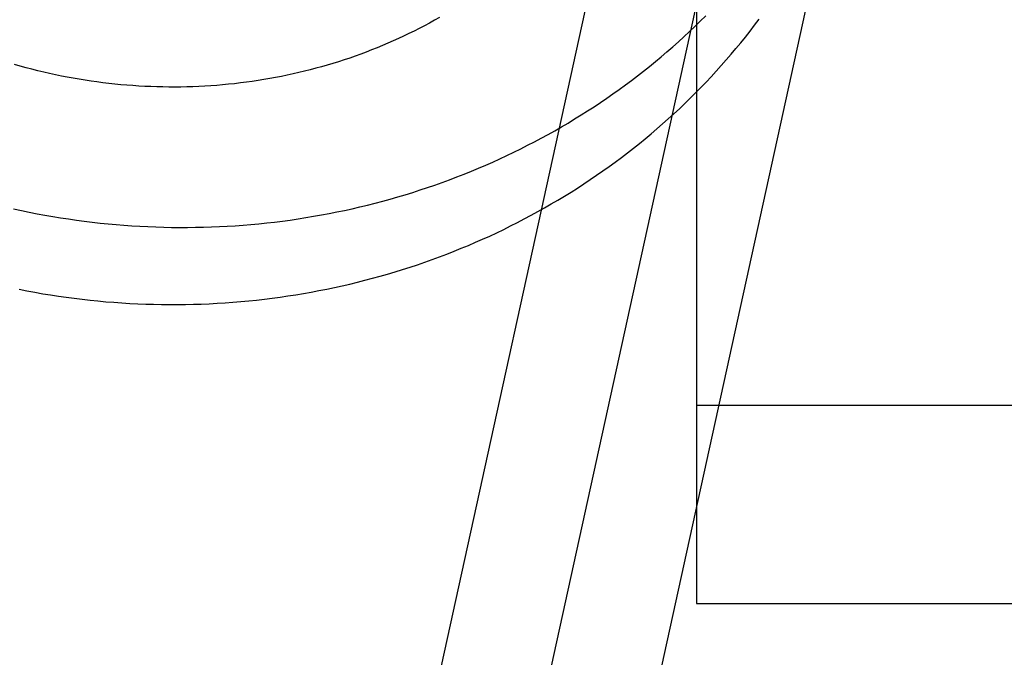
# Model space of a CAD drawing. Header units: inches. Extents: x 0 to 309, y 0 to 200.
# Tile 27 of 119: x 107.942 to 108.118, y 104.136 to 104.251. Entities that reach past the tile are written whole.
import ezdxf

# ---------------------------------------------------------------- set-up
doc = ezdxf.new("R2010")
doc.units = ezdxf.units.IN
doc.header["$LTSCALE"] = 17
doc.header["$MEASUREMENT"] = 0
doc.linetypes.add('HIDDEN', pattern=[0.2, 0.1, -0.1])
doc.layers.add('DEFAULT_2', color=8, linetype='HIDDEN')

msp = doc.modelspace()

# ---------------------------------------------------------------- linework, layer by layer
at = {"layer": 'DEFAULT_2', "color": 8, "linetype": 'HIDDEN'}
for p, q in [((108.06319, 105.08572), (108.06319, 104.14603)), ((108.06035, 104.33061), (107.953, 103.84153)), ((108.07919, 104.32647), (107.97185, 103.83739)), ((108.09804, 104.32233), (107.99069, 103.83325)), ((108.06319, 104.1816), (108.68819, 104.1816)), ((108.06319, 104.14603), (108.68819, 104.14603))]:
    msp.add_line(p, q, dxfattribs=at)
for points in [[(108.01711, 104.25113), (108.01621, 104.25062), (108.0153, 104.25012), (108.01439, 104.24963), (108.01347, 104.24915), (108.01254, 104.24868), (108.01161, 104.24822), (108.01067, 104.24777), (108.00973, 104.24733), (108.00878, 104.2469), (108.00782, 104.24648), (108.00686, 104.24607), (108.0059, 104.24567), (108.00493, 104.24529), (108.00395, 104.24491), (108.00297, 104.24454), (108.00198, 104.24419), (108.00099, 104.24384), (107.99999, 104.24351), (107.99899, 104.24318), (107.99798, 104.24287), (107.99697, 104.24257), (107.99596, 104.24228), (107.99494, 104.242), (107.99392, 104.24173), (107.99289, 104.24147), (107.99186, 104.24122), (107.99083, 104.24099), (107.98979, 104.24076), (107.98875, 104.24055), (107.98771, 104.24035), (107.98667, 104.24016), (107.98562, 104.23998), (107.98457, 104.23981), (107.98351, 104.23965), (107.98246, 104.2395), (107.9814, 104.23937), (107.98034, 104.23924), (107.97928, 104.23913), (107.97821, 104.23903), (107.97715, 104.23894), (107.97608, 104.23886), (107.97501, 104.2388), (107.97394, 104.23874), (107.97287, 104.2387), (107.97179, 104.23866), (107.97072, 104.23864), (107.96965, 104.23863), (107.96857, 104.23864), (107.9675, 104.23865), (107.96642, 104.23867), (107.96535, 104.23871), (107.96427, 104.23876), (107.9632, 104.23882), (107.96212, 104.23889), (107.96104, 104.23897), (107.95997, 104.23906), (107.9589, 104.23917), (107.95782, 104.23928), (107.95675, 104.23941), (107.95568, 104.23955), (107.95461, 104.2397), (107.95354, 104.23986), (107.95248, 104.24003), (107.95141, 104.24022), (107.95035, 104.24041), (107.94929, 104.24062), (107.94823, 104.24084), (107.94717, 104.24107), (107.94612, 104.24131), (107.94506, 104.24156), (107.94401, 104.24182), (107.94297, 104.2421), (107.94192, 104.24238), (107.94088, 104.24268)], [(108.021, 104.20972), (108.02228, 104.21025), (108.02356, 104.2108), (108.02483, 104.21136), (108.0261, 104.21193), (108.02736, 104.21252), (108.02861, 104.21312), (108.02985, 104.21373), (108.03109, 104.21436), (108.03231, 104.21499), (108.03353, 104.21564), (108.03475, 104.21631), (108.03595, 104.21698), (108.03715, 104.21767), (108.03833, 104.21837), (108.03951, 104.21908), (108.04068, 104.2198), (108.04184, 104.22053), (108.043, 104.22128), (108.04414, 104.22204), (108.04527, 104.22281), (108.0464, 104.22359), (108.04751, 104.22438), (108.04862, 104.22519), (108.04971, 104.226), (108.0508, 104.22683), (108.05187, 104.22767), (108.05294, 104.22852), (108.054, 104.22938), (108.05504, 104.23025), (108.05607, 104.23113), (108.0571, 104.23202), (108.05811, 104.23292), (108.05911, 104.23383), (108.06011, 104.23475), (108.06109, 104.23568), (108.06206, 104.23663), (108.06301, 104.23758), (108.06396, 104.23854), (108.0649, 104.23951), (108.06582, 104.24049), (108.06673, 104.24148), (108.06763, 104.24248), (108.06852, 104.24349), (108.0694, 104.24451), (108.07026, 104.24553), (108.07111, 104.24657), (108.07195, 104.24761), (108.07278, 104.24866), (108.07359, 104.24972), (108.0744, 104.25079)], [(108.02281, 104.22355), (108.0241, 104.22408), (108.02538, 104.22463), (108.02665, 104.22519), (108.02791, 104.22576), (108.02917, 104.22635), (108.03042, 104.22695), (108.03167, 104.22756), (108.0329, 104.22819), (108.03413, 104.22882), (108.03535, 104.22947), (108.03656, 104.23013), (108.03777, 104.23081), (108.03896, 104.2315), (108.04015, 104.23219), (108.04133, 104.23291), (108.0425, 104.23363), (108.04366, 104.23436), (108.04481, 104.23511), (108.04595, 104.23587), (108.04709, 104.23664), (108.04821, 104.23742), (108.04933, 104.23821), (108.05043, 104.23902), (108.05153, 104.23983), (108.05261, 104.24066), (108.05369, 104.2415), (108.05476, 104.24234), (108.05581, 104.2432), (108.05686, 104.24407), (108.05789, 104.24495), (108.05891, 104.24585), (108.05993, 104.24675), (108.06093, 104.24766), (108.06192, 104.24858), (108.0629, 104.24951), (108.06387, 104.25045), (108.06483, 104.25141)], [(107.94073, 104.21679), (107.94213, 104.21649), (107.94353, 104.2162), (107.94493, 104.21593), (107.94634, 104.21567), (107.94775, 104.21542), (107.94916, 104.21519), (107.95058, 104.21498), (107.95199, 104.21477), (107.95341, 104.21459), (107.95483, 104.21441), (107.95625, 104.21426), (107.95767, 104.21411), (107.9591, 104.21398), (107.96052, 104.21387), (107.96195, 104.21377), (107.96337, 104.21368), (107.9648, 104.21361), (107.96622, 104.21355), (107.96765, 104.21351), (107.96907, 104.21348), (107.9705, 104.21347), (107.97192, 104.21347), (107.97335, 104.21349), (107.97477, 104.21352), (107.97619, 104.21356), (107.97762, 104.21362), (107.97904, 104.2137), (107.98045, 104.21378), (107.98187, 104.21389), (107.98329, 104.214), (107.9847, 104.21413), (107.98611, 104.21428), (107.98752, 104.21444), (107.98893, 104.21462), (107.99033, 104.2148), (107.99173, 104.21501), (107.99313, 104.21523), (107.99452, 104.21546), (107.99591, 104.2157), (107.9973, 104.21596), (107.99869, 104.21624), (108.00007, 104.21653), (108.00144, 104.21683), (108.00282, 104.21715), (108.00419, 104.21748), (108.00555, 104.21782), (108.00691, 104.21818), (108.00826, 104.21855), (108.00961, 104.21894), (108.01096, 104.21934), (108.0123, 104.21975), (108.01363, 104.22018), (108.01496, 104.22062), (108.01628, 104.22107), (108.0176, 104.22154), (108.01891, 104.22202), (108.02022, 104.22252), (108.02152, 104.22303), (108.02281, 104.22355)], [(107.94171, 104.20237), (107.94312, 104.2021), (107.94453, 104.20184), (107.94594, 104.20159), (107.94735, 104.20136), (107.94876, 104.20115), (107.95018, 104.20095), (107.9516, 104.20076), (107.95302, 104.20059), (107.95444, 104.20043), (107.95586, 104.20028), (107.95728, 104.20015), (107.95871, 104.20004), (107.96013, 104.19994), (107.96156, 104.19985), (107.96298, 104.19978), (107.96441, 104.19972), (107.96583, 104.19968), (107.96726, 104.19965), (107.96868, 104.19964), (107.97011, 104.19964), (107.97153, 104.19966), (107.97296, 104.19969), (107.97438, 104.19973), (107.9758, 104.19979), (107.97722, 104.19987), (107.97864, 104.19995), (107.98006, 104.20006), (107.98147, 104.20017), (107.98288, 104.20031), (107.98429, 104.20045), (107.9857, 104.20061), (107.98711, 104.20079), (107.98851, 104.20098), (107.98991, 104.20118), (107.99131, 104.2014), (107.99271, 104.20163), (107.9941, 104.20187), (107.99549, 104.20213), (107.99687, 104.20241), (107.99825, 104.2027), (107.99963, 104.203), (108.001, 104.20332), (108.00237, 104.20365), (108.00373, 104.20399), (108.00509, 104.20435), (108.00645, 104.20472), (108.0078, 104.20511), (108.00914, 104.20551), (108.01048, 104.20592), (108.01182, 104.20635), (108.01315, 104.20679), (108.01447, 104.20725), (108.01579, 104.20771), (108.0171, 104.20819), (108.0184, 104.20869), (108.0197, 104.2092), (108.021, 104.20972)]]:
    msp.add_lwpolyline(points, dxfattribs=at)

doc.saveas('drawing.dxf')
